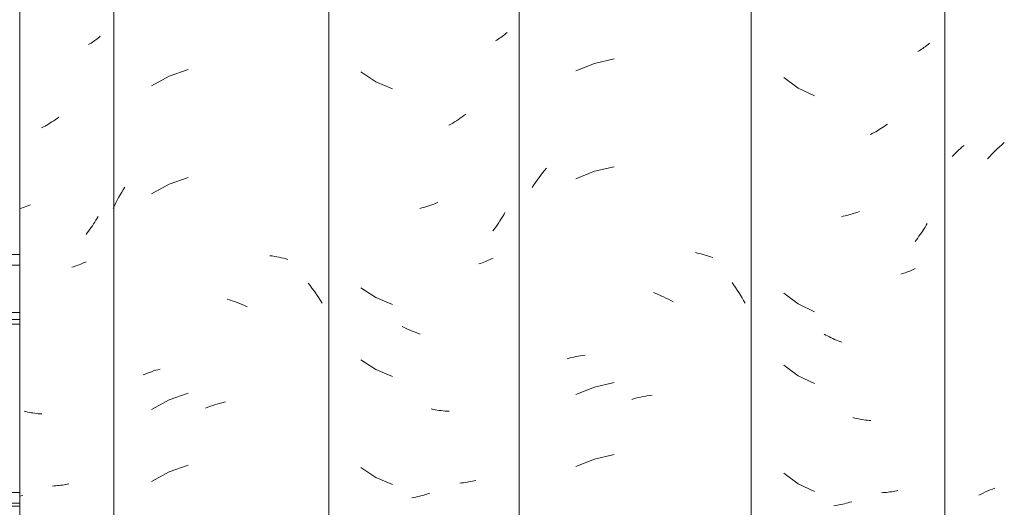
# Model space of a CAD drawing. Header units: metres. Extents: x -27.3 to 21, y -0.3 to 10.3.
# Tile 107 of 237: x 10.1 to 10.512, y 2.908 to 3.112. Entities that reach past the tile are written whole.
import ezdxf

# ---------------------------------------------------------------- set-up
doc = ezdxf.new("R2010")
doc.units = ezdxf.units.M
for name, color, linetype, lineweight in [('A-GLAZ-CWMG', 7, 'Continuous', 5), ('A-ROOF', 7, 'Continuous', 5), ('A-WALL', 7, 'Continuous', 5)]:
    doc.layers.add(name, color=color, linetype=linetype, lineweight=lineweight)

# ---------------------------------------------------------------- blocks, each defined once
blk = doc.blocks.new('FP_44-FACHADA 03')
at = {"layer": 'A-GLAZ-CWMG', "color": 9, "true_color": 0xc0c0c0}
for p, q in [((15.33698, 3.10192), (15.33645, 3.10161)), ((15.33751, 3.10223), (15.33698, 3.10192)), ((15.33803, 3.10256), (15.33751, 3.10223)), ((15.33853, 3.1029), (15.33803, 3.10256)), ((15.33903, 3.10324), (15.33853, 3.1029)), ((15.33951, 3.1036), (15.33903, 3.10324)), ((15.33999, 3.10396), (15.33951, 3.1036)), ((15.34045, 3.10433), (15.33999, 3.10396)), ((15.3409, 3.10471), (15.34045, 3.10433)), ((15.34134, 3.1051), (15.3409, 3.10471)), ((15.31966, 3.06831), (15.31894, 3.06788)), ((15.32038, 3.06875), (15.31966, 3.06831)), ((15.32109, 3.0692), (15.32038, 3.06875)), ((15.3218, 3.06966), (15.32109, 3.0692)), ((15.3225, 3.07014), (15.3218, 3.06966)), ((15.3232, 3.07063), (15.3225, 3.07014)), ((15.3239, 3.07113), (15.3232, 3.07063)), ((15.31748, 3.06707), (15.31675, 3.06668)), ((15.31821, 3.06747), (15.31748, 3.06707)), ((15.31894, 3.06788), (15.31821, 3.06747)), ((15.30833, 3.0331), (15.30757, 3.03287)), ((15.30909, 3.03334), (15.30833, 3.0331)), ((15.30985, 3.03359), (15.30909, 3.03334)), ((15.3106, 3.03385), (15.30985, 3.03359)), ((15.31136, 3.03413), (15.3106, 3.03385)), ((15.31212, 3.03442), (15.31136, 3.03413)), ((15.33902, 3.02723), (15.33852, 3.02646)), ((15.3395, 3.02802), (15.33902, 3.02723)), ((15.33998, 3.02881), (15.3395, 3.02802)), ((15.34044, 3.02961), (15.33998, 3.02881)), ((15.33644, 3.02345), (15.33589, 3.02272)), ((15.33697, 3.02418), (15.33644, 3.02345)), ((15.3375, 3.02493), (15.33697, 3.02418)), ((15.33802, 3.02569), (15.3375, 3.02493)), ((15.33852, 3.02646), (15.33802, 3.02569)), ((15.33589, 3.02272), (15.33534, 3.022)), ((15.33541, 3.01062), (15.33485, 3.01034)), ((15.33004, 3.00848), (15.32941, 3.0083)), ((15.33067, 3.00868), (15.33004, 3.00848)), ((15.33129, 3.00888), (15.33067, 3.00868)), ((15.33191, 3.0091), (15.33129, 3.00888)), ((15.33251, 3.00933), (15.33191, 3.0091)), ((15.33311, 3.00957), (15.33251, 3.00933)), ((15.3337, 3.00981), (15.33311, 3.00957)), ((15.33428, 3.01007), (15.3337, 3.00981)), ((15.33485, 3.01034), (15.33428, 3.01007)), ((15.31014, 2.94779), (15.30939, 2.94796)), ((15.3109, 2.94762), (15.31014, 2.94779)), ((15.31165, 2.94747), (15.3109, 2.94762)), ((15.31239, 2.94734), (15.31165, 2.94747)), ((15.31314, 2.94722), (15.31239, 2.94734)), ((15.31389, 2.94711), (15.31314, 2.94722)), ((15.31463, 2.94701), (15.31389, 2.94711)), ((15.31537, 2.94693), (15.31463, 2.94701)), ((15.31611, 2.94686), (15.31537, 2.94693)), ((15.31684, 2.94681), (15.31611, 2.94686)), ((15.32206, 2.91665), (15.32135, 2.91661)), ((15.32276, 2.9167), (15.32206, 2.91665)), ((15.32346, 2.91677), (15.32276, 2.9167)), ((15.32415, 2.91685), (15.32346, 2.91677)), ((15.32484, 2.91693), (15.32415, 2.91685)), ((15.32552, 2.91704), (15.32484, 2.91693)), ((15.3262, 2.91715), (15.32552, 2.91704)), ((15.32687, 2.91727), (15.3262, 2.91715)), ((15.32753, 2.91741), (15.32687, 2.91727)), ((15.32819, 2.91756), (15.32753, 2.91741)), ((15.30821, 2.91249), (15.30757, 2.9123)), ((15.30885, 2.91269), (15.30821, 2.91249))]:
    blk.add_line(p, q, dxfattribs=at)
blk = doc.blocks.new('FP_45-FACHADA 03')
at = {"layer": 'A-GLAZ-CWMG', "color": 9, "true_color": 0xc0c0c0}
for p, q in [((15.37811, 3.09117), (15.37015, 3.08833)), ((15.37015, 3.08833), (15.36274, 3.08427)), ((15.37811, 3.04596), (15.37015, 3.04311)), ((15.34964, 3.03859), (15.35029, 3.03969)), ((15.35029, 3.03969), (15.35096, 3.04077)), ((15.35096, 3.04077), (15.35164, 3.04184)), ((15.37015, 3.04311), (15.36274, 3.03906)), ((15.34722, 3.03407), (15.3478, 3.03522)), ((15.3478, 3.03522), (15.3484, 3.03635)), ((15.3484, 3.03635), (15.34901, 3.03748)), ((15.34901, 3.03748), (15.34964, 3.03859)), ((15.34666, 3.03292), (15.34722, 3.03407)), ((15.41233, 3.01314), (15.41331, 3.01301)), ((15.41331, 3.01301), (15.41428, 3.01286)), ((15.41428, 3.01286), (15.41524, 3.01268)), ((15.41524, 3.01268), (15.41619, 3.01249)), ((15.41619, 3.01249), (15.41713, 3.01228)), ((15.41713, 3.01228), (15.41806, 3.01206)), ((15.41806, 3.01206), (15.41899, 3.01181)), ((15.41899, 3.01181), (15.4199, 3.01155)), ((15.42843, 3.00158), (15.4292, 3.0006)), ((15.4292, 3.0006), (15.42996, 2.99959)), ((15.42996, 2.99959), (15.4307, 2.99858)), ((15.4307, 2.99858), (15.43143, 2.99755)), ((15.3944, 2.99491), (15.39546, 2.99458)), ((15.39546, 2.99458), (15.39651, 2.99424)), ((15.39651, 2.99424), (15.39757, 2.99388)), ((15.43143, 2.99755), (15.43215, 2.9965)), ((15.43215, 2.9965), (15.43284, 2.99545)), ((15.43284, 2.99545), (15.43352, 2.99437)), ((15.43352, 2.99437), (15.43419, 2.99329)), ((15.39757, 2.99388), (15.39862, 2.9935)), ((15.39862, 2.9935), (15.39967, 2.99309)), ((15.39967, 2.99309), (15.40072, 2.99267)), ((15.40072, 2.99267), (15.40176, 2.99222)), ((15.40176, 2.99222), (15.4028, 2.99175)), ((15.36367, 2.96482), (15.36457, 2.96511)), ((15.36457, 2.96511), (15.36548, 2.96537)), ((15.36548, 2.96537), (15.36641, 2.96562)), ((15.35934, 2.96315), (15.36018, 2.96352)), ((15.36018, 2.96352), (15.36104, 2.96387)), ((15.36104, 2.96387), (15.3619, 2.96421)), ((15.3619, 2.96421), (15.36278, 2.96452)), ((15.36278, 2.96452), (15.36367, 2.96482)), ((15.37015, 2.95268), (15.36274, 2.94863)), ((15.37811, 2.95553), (15.37015, 2.95268)), ((15.38533, 2.94929), (15.38638, 2.94968)), ((15.38638, 2.94968), (15.38744, 2.95006)), ((15.38744, 2.95006), (15.38849, 2.95041)), ((15.38849, 2.95041), (15.38955, 2.95074)), ((15.38955, 2.95074), (15.39061, 2.95106)), ((15.39061, 2.95106), (15.39167, 2.95135)), ((15.39167, 2.95135), (15.39273, 2.95162)), ((15.39273, 2.95162), (15.39379, 2.95187)), ((15.37811, 2.92539), (15.37015, 2.92254)), ((15.37015, 2.92254), (15.36274, 2.91848))]:
    blk.add_line(p, q, dxfattribs=at)
blk = doc.blocks.new('FP_46-FACHADA 03')
at = {"layer": 'A-GLAZ-CWMG', "color": 9, "true_color": 0xc0c0c0}
for p, q in [((15.51018, 3.10541), (15.50966, 3.105)), ((15.5107, 3.10583), (15.51018, 3.10541)), ((15.5112, 3.10625), (15.5107, 3.10583)), ((15.51168, 3.10669), (15.5112, 3.10625)), ((15.50743, 3.10348), (15.50684, 3.10313)), ((15.50801, 3.10385), (15.50743, 3.10348)), ((15.50857, 3.10422), (15.50801, 3.10385)), ((15.50912, 3.10461), (15.50857, 3.10422)), ((15.50966, 3.105), (15.50912, 3.10461)), ((15.45045, 3.09013), (15.45673, 3.08601)), ((15.45673, 3.08601), (15.46365, 3.08306)), ((15.4944, 3.07243), (15.49364, 3.07185)), ((15.4881, 3.06826), (15.48729, 3.06781)), ((15.48891, 3.06873), (15.4881, 3.06826)), ((15.48971, 3.06921), (15.48891, 3.06873)), ((15.4905, 3.06971), (15.48971, 3.06921)), ((15.4913, 3.07022), (15.4905, 3.06971)), ((15.49208, 3.07075), (15.4913, 3.07022)), ((15.49286, 3.07129), (15.49208, 3.07075)), ((15.49364, 3.07185), (15.49286, 3.07129)), ((15.48267, 3.03544), (15.48184, 3.0351)), ((15.47598, 3.03315), (15.47514, 3.03293)), ((15.47682, 3.03338), (15.47598, 3.03315)), ((15.47766, 3.03362), (15.47682, 3.03338)), ((15.47849, 3.03388), (15.47766, 3.03362)), ((15.47933, 3.03416), (15.47849, 3.03388)), ((15.48017, 3.03446), (15.47933, 3.03416)), ((15.481, 3.03477), (15.48017, 3.03446)), ((15.48184, 3.0351), (15.481, 3.03477)), ((15.51079, 3.03119), (15.51028, 3.0303)), ((15.50867, 3.02767), (15.50811, 3.02681)), ((15.50922, 3.02853), (15.50867, 3.02767)), ((15.50976, 3.02941), (15.50922, 3.02853)), ((15.51028, 3.0303), (15.50976, 3.02941)), ((15.50635, 3.02431), (15.50574, 3.0235)), ((15.50695, 3.02513), (15.50635, 3.02431)), ((15.50754, 3.02597), (15.50695, 3.02513)), ((15.50811, 3.02681), (15.50754, 3.02597)), ((15.50261, 3.01065), (15.50194, 3.0104)), ((15.50328, 3.01092), (15.50261, 3.01065)), ((15.50393, 3.01121), (15.50328, 3.01092)), ((15.50457, 3.0115), (15.50393, 3.01121)), ((15.5052, 3.01181), (15.50457, 3.0115)), ((15.50582, 3.01213), (15.5052, 3.01181)), ((15.50057, 3.00992), (15.49987, 3.00971)), ((15.50126, 3.01015), (15.50057, 3.00992)), ((15.50194, 3.0104), (15.50126, 3.01015)), ((15.45045, 2.9997), (15.45673, 2.99558)), ((15.45673, 2.99558), (15.46365, 2.99263)), ((15.46859, 2.98301), (15.46777, 2.98342)), ((15.46941, 2.98262), (15.46859, 2.98301)), ((15.47024, 2.98224), (15.46941, 2.98262)), ((15.47107, 2.98188), (15.47024, 2.98224)), ((15.4719, 2.98153), (15.47107, 2.98188)), ((15.47273, 2.9812), (15.4719, 2.98153)), ((15.47357, 2.98089), (15.47273, 2.9812)), ((15.4744, 2.98059), (15.47357, 2.98089)), ((15.47524, 2.98031), (15.4744, 2.98059)), ((15.45045, 2.96955), (15.45673, 2.96544)), ((15.45673, 2.96544), (15.46365, 2.96248)), ((15.48078, 2.94873), (15.47995, 2.9489)), ((15.48162, 2.94858), (15.48078, 2.94873)), ((15.48245, 2.94844), (15.48162, 2.94858)), ((15.48328, 2.94831), (15.48245, 2.94844)), ((15.48411, 2.94821), (15.48328, 2.94831)), ((15.48493, 2.94812), (15.48411, 2.94821)), ((15.48575, 2.94804), (15.48493, 2.94812)), ((15.48657, 2.94798), (15.48575, 2.94804)), ((15.48739, 2.94794), (15.48657, 2.94798)), ((15.45045, 2.92434), (15.45673, 2.92022)), ((15.45673, 2.92022), (15.46365, 2.91727)), ((15.49265, 2.91791), (15.49187, 2.91785)), ((15.49343, 2.91799), (15.49265, 2.91791)), ((15.4942, 2.91808), (15.49343, 2.91799)), ((15.49496, 2.91819), (15.4942, 2.91808)), ((15.49572, 2.91831), (15.49496, 2.91819)), ((15.49646, 2.91845), (15.49572, 2.91831)), ((15.4972, 2.9186), (15.49646, 2.91845)), ((15.49794, 2.91876), (15.4972, 2.9186)), ((15.49866, 2.91894), (15.49794, 2.91876)), ((15.4727, 2.91183), (15.47187, 2.91169)), ((15.47354, 2.912), (15.4727, 2.91183)), ((15.47437, 2.91218), (15.47354, 2.912)), ((15.47521, 2.91238), (15.47437, 2.91218)), ((15.47605, 2.91259), (15.47521, 2.91238)), ((15.47689, 2.91282), (15.47605, 2.91259)), ((15.47773, 2.91307), (15.47689, 2.91282)), ((15.47857, 2.91333), (15.47773, 2.91307)), ((15.4794, 2.91361), (15.47857, 2.91333))]:
    blk.add_line(p, q, dxfattribs=at)
blk = doc.blocks.new('FP_47-FACHADA 03')
at = {"layer": 'A-GLAZ-CWMG', "color": 9, "true_color": 0xc0c0c0}
for p, q in [((15.54838, 3.0937), (15.54052, 3.09061)), ((15.55662, 3.09561), (15.54838, 3.0937)), ((15.52582, 3.04686), (15.52659, 3.04786)), ((15.52659, 3.04786), (15.52737, 3.04883)), ((15.52737, 3.04883), (15.52816, 3.0498)), ((15.54838, 3.04849), (15.54052, 3.04539)), ((15.55662, 3.0504), (15.54838, 3.04849)), ((15.5229, 3.04276), (15.52361, 3.0438)), ((15.52361, 3.0438), (15.52434, 3.04484)), ((15.52434, 3.04484), (15.52507, 3.04586)), ((15.52507, 3.04586), (15.52582, 3.04686)), ((15.52221, 3.0417), (15.5229, 3.04276)), ((15.59055, 3.01442), (15.59149, 3.01421)), ((15.59149, 3.01421), (15.59243, 3.01399)), ((15.59243, 3.01399), (15.59335, 3.01375)), ((15.59335, 3.01375), (15.59427, 3.0135)), ((15.59427, 3.0135), (15.59517, 3.01322)), ((15.59517, 3.01322), (15.59607, 3.01294)), ((15.59607, 3.01294), (15.59695, 3.01263)), ((15.59695, 3.01263), (15.59783, 3.01231)), ((15.60596, 3.00186), (15.60669, 3.00083)), ((15.60669, 3.00083), (15.60741, 2.99979)), ((15.60741, 2.99979), (15.60811, 2.99874)), ((15.60811, 2.99874), (15.6088, 2.99768)), ((15.57301, 2.99767), (15.57406, 2.99725)), ((15.57406, 2.99725), (15.5751, 2.99681)), ((15.5751, 2.99681), (15.57614, 2.99635)), ((15.57614, 2.99635), (15.57718, 2.99587)), ((15.57718, 2.99587), (15.57821, 2.99538)), ((15.57821, 2.99538), (15.57924, 2.99486)), ((15.57924, 2.99486), (15.58027, 2.99433)), ((15.58027, 2.99433), (15.58128, 2.99377)), ((15.6088, 2.99768), (15.60948, 2.9966)), ((15.60948, 2.9966), (15.61013, 2.99551)), ((15.61013, 2.99551), (15.61078, 2.99441)), ((15.61078, 2.99441), (15.6114, 2.99329)), ((15.53683, 2.96996), (15.53775, 2.97021)), ((15.53775, 2.97021), (15.53868, 2.97044)), ((15.53868, 2.97044), (15.53961, 2.97066)), ((15.53961, 2.97066), (15.54056, 2.97085)), ((15.54056, 2.97085), (15.54152, 2.97103)), ((15.54152, 2.97103), (15.54248, 2.9712)), ((15.54248, 2.9712), (15.54345, 2.97134)), ((15.54345, 2.97134), (15.54443, 2.97147)), ((15.54838, 2.95806), (15.54052, 2.95496)), ((15.55662, 2.95997), (15.54838, 2.95806)), ((15.56395, 2.95294), (15.56501, 2.95323)), ((15.56501, 2.95323), (15.56607, 2.9535)), ((15.56607, 2.9535), (15.56713, 2.95374)), ((15.56713, 2.95374), (15.56818, 2.95397)), ((15.56818, 2.95397), (15.56924, 2.95418)), ((15.56924, 2.95418), (15.5703, 2.95437)), ((15.5703, 2.95437), (15.57135, 2.95454)), ((15.57135, 2.95454), (15.5724, 2.95468)), ((15.55662, 2.92983), (15.54838, 2.92792)), ((15.54838, 2.92792), (15.54052, 2.92482))]:
    blk.add_line(p, q, dxfattribs=at)
blk = doc.blocks.new('FP_48-FACHADA 03')
at = {"layer": 'A-GLAZ-CWMG', "color": 9, "true_color": 0xc0c0c0}
for p, q in [((15.68771, 3.1014), (15.68725, 3.10103)), ((15.68817, 3.10178), (15.68771, 3.1014)), ((15.68861, 3.10216), (15.68817, 3.10178)), ((15.68423, 3.09901), (15.68369, 3.0987)), ((15.68476, 3.09932), (15.68423, 3.09901)), ((15.68528, 3.09965), (15.68476, 3.09932)), ((15.68578, 3.09998), (15.68528, 3.09965)), ((15.68628, 3.10032), (15.68578, 3.09998)), ((15.68677, 3.10067), (15.68628, 3.10032)), ((15.68725, 3.10103), (15.68677, 3.10067)), ((15.62765, 3.0878), (15.63368, 3.08337)), ((15.63368, 3.08337), (15.64043, 3.08009)), ((15.6711, 3.06831), (15.6704, 3.06782)), ((15.66466, 3.0643), (15.66393, 3.06392)), ((15.66539, 3.0647), (15.66466, 3.0643)), ((15.66612, 3.0651), (15.66539, 3.0647)), ((15.66685, 3.06552), (15.66612, 3.0651)), ((15.66756, 3.06596), (15.66685, 3.06552)), ((15.66828, 3.0664), (15.66756, 3.06596)), ((15.66899, 3.06686), (15.66828, 3.0664)), ((15.6697, 3.06733), (15.66899, 3.06686)), ((15.6704, 3.06782), (15.6697, 3.06733)), ((15.6578, 3.03115), (15.65705, 3.0309)), ((15.65855, 3.03142), (15.6578, 3.03115)), ((15.6593, 3.03171), (15.65855, 3.03142)), ((15.65253, 3.02964), (15.65178, 3.02948)), ((15.65328, 3.02982), (15.65253, 3.02964)), ((15.65404, 3.03001), (15.65328, 3.02982)), ((15.65479, 3.03021), (15.65404, 3.03001)), ((15.65554, 3.03042), (15.65479, 3.03021)), ((15.65629, 3.03065), (15.65554, 3.03042)), ((15.65705, 3.0309), (15.65629, 3.03065)), ((15.68577, 3.02354), (15.68527, 3.02278)), ((15.68627, 3.02431), (15.68577, 3.02354)), ((15.68676, 3.02509), (15.68627, 3.02431)), ((15.68724, 3.02589), (15.68676, 3.02509)), ((15.6877, 3.02668), (15.68724, 3.02589)), ((15.68313, 3.01981), (15.68258, 3.0191)), ((15.68368, 3.02054), (15.68313, 3.01981)), ((15.68422, 3.02128), (15.68368, 3.02054)), ((15.68475, 3.02202), (15.68422, 3.02128)), ((15.68527, 3.02278), (15.68475, 3.02202)), ((15.67974, 3.00645), (15.67913, 3.00622)), ((15.68034, 3.00668), (15.67974, 3.00645)), ((15.68093, 3.00693), (15.68034, 3.00668)), ((15.68151, 3.00718), (15.68093, 3.00693)), ((15.68209, 3.00745), (15.68151, 3.00718)), ((15.68265, 3.00772), (15.68209, 3.00745)), ((15.67726, 3.00562), (15.67662, 3.00544)), ((15.67789, 3.00581), (15.67726, 3.00562)), ((15.67852, 3.00601), (15.67789, 3.00581)), ((15.67913, 3.00622), (15.67852, 3.00601)), ((15.62765, 2.99738), (15.63368, 2.99294)), ((15.63368, 2.99294), (15.64043, 2.98966)), ((15.64521, 2.97987), (15.64448, 2.98027)), ((15.64594, 2.97948), (15.64521, 2.97987)), ((15.64667, 2.97911), (15.64594, 2.97948)), ((15.64741, 2.97875), (15.64667, 2.97911)), ((15.64815, 2.9784), (15.64741, 2.97875)), ((15.64889, 2.97806), (15.64815, 2.9784)), ((15.64964, 2.97774), (15.64889, 2.97806)), ((15.65038, 2.97743), (15.64964, 2.97774)), ((15.65113, 2.97714), (15.65038, 2.97743)), ((15.65188, 2.97686), (15.65113, 2.97714)), ((15.62765, 2.96723), (15.63368, 2.9628)), ((15.63368, 2.9628), (15.64043, 2.95952)), ((15.65732, 2.94508), (15.65657, 2.94527)), ((15.65808, 2.94492), (15.65732, 2.94508)), ((15.65883, 2.94476), (15.65808, 2.94492)), ((15.65957, 2.94462), (15.65883, 2.94476)), ((15.66032, 2.94449), (15.65957, 2.94462)), ((15.66107, 2.94437), (15.66032, 2.94449)), ((15.66181, 2.94427), (15.66107, 2.94437)), ((15.66255, 2.94418), (15.66181, 2.94427)), ((15.66329, 2.94411), (15.66255, 2.94418)), ((15.66403, 2.94405), (15.66329, 2.94411)), ((15.62765, 2.92202), (15.63368, 2.91758)), ((15.63368, 2.91758), (15.64043, 2.91431)), ((15.66925, 2.91385), (15.66854, 2.91382)), ((15.66996, 2.9139), (15.66925, 2.91385)), ((15.67066, 2.91395), (15.66996, 2.9139)), ((15.67135, 2.91402), (15.67066, 2.91395)), ((15.67204, 2.91411), (15.67135, 2.91402)), ((15.67272, 2.9142), (15.67204, 2.91411)), ((15.6734, 2.91431), (15.67272, 2.9142)), ((15.67407, 2.91443), (15.6734, 2.91431)), ((15.67474, 2.91457), (15.67407, 2.91443)), ((15.6754, 2.91471), (15.67474, 2.91457)), ((15.64928, 2.90847), (15.64853, 2.90837)), ((15.65002, 2.90858), (15.64928, 2.90847)), ((15.65077, 2.90871), (15.65002, 2.90858)), ((15.65152, 2.90886), (15.65077, 2.90871)), ((15.65227, 2.90901), (15.65152, 2.90886)), ((15.65302, 2.90918), (15.65227, 2.90901)), ((15.65377, 2.90937), (15.65302, 2.90918)), ((15.65452, 2.90956), (15.65377, 2.90937)), ((15.65528, 2.90978), (15.65452, 2.90956)), ((15.65603, 2.91), (15.65528, 2.90978))]:
    blk.add_line(p, q, dxfattribs=at)
blk = doc.blocks.new('FP_49-FACHADA 03')
at = {"layer": 'A-GLAZ-CWMG', "color": 9, "true_color": 0xc0c0c0}
for p, q in [((15.71891, 3.05961), (15.71995, 3.06053)), ((15.69882, 3.05542), (15.69949, 3.05611)), ((15.69949, 3.05611), (15.70017, 3.05678)), ((15.70017, 3.05678), (15.70088, 3.05744)), ((15.70088, 3.05744), (15.70161, 3.05809)), ((15.70161, 3.05809), (15.70235, 3.05872)), ((15.70235, 3.05872), (15.70312, 3.05934)), ((15.71486, 3.05577), (15.71585, 3.05676)), ((15.71585, 3.05676), (15.71686, 3.05773)), ((15.71686, 3.05773), (15.71788, 3.05868)), ((15.71788, 3.05868), (15.71891, 3.05961)), ((15.69817, 3.05472), (15.69882, 3.05542)), ((15.71292, 3.05374), (15.71388, 3.05476)), ((15.71388, 3.05476), (15.71486, 3.05577)), ((15.715, 2.91535), (15.71599, 2.91572)), ((15.70933, 2.91273), (15.71024, 2.91321)), ((15.71024, 2.91321), (15.71116, 2.91367)), ((15.71116, 2.91367), (15.7121, 2.91412)), ((15.7121, 2.91412), (15.71305, 2.91455)), ((15.71305, 2.91455), (15.71402, 2.91496)), ((15.71402, 2.91496), (15.715, 2.91535))]:
    blk.add_line(p, q, dxfattribs=at)
blk = doc.blocks.new('Rectangular Mullion - Telha Fibrocimento - Ondulada-1908998-FACHADA 03')
at = {"layer": 'A-GLAZ-CWMG'}
for p, q in [((15.69508, 2.77698), (15.69508, 4.13223)), ((15.51683, 2.77941), (15.51683, 3.58917)), ((15.61393, 2.77941), (15.61393, 3.58917)), ((15.43699, 2.77941), (15.43699, 3.57577)), ((15.34696, 2.77853), (15.34696, 3.57487)), ((15.30757, 2.75665), (15.30757, 3.5525))]:
    blk.add_line(p, q, dxfattribs=at)
for name in ['FP_49-FACHADA 03', 'FP_48-FACHADA 03', 'FP_45-FACHADA 03', 'FP_47-FACHADA 03', 'FP_46-FACHADA 03', 'FP_44-FACHADA 03']:
    blk.add_blockref(name, (0, 0), dxfattribs=at)
blk = doc.blocks.new('LONGARINA_STEEL_FRAME - LONGARINA_STEEL_FRAME-1917798-FACHADA 03')
at = {"layer": 'A-ROOF'}
for p, q in [((15.3001, 3.0136), (15.30757, 3.0136)), ((15.3001, 3.00915), (15.30757, 3.00915)), ((15.30757, 2.98937), (15.3001, 2.98937)), ((15.3001, 2.9864), (15.30757, 2.9864)), ((15.3001, 2.98442), (15.30757, 2.98442)), ((15.3001, 2.91383), (15.30757, 2.91383)), ((15.3001, 2.90938), (15.30757, 2.90938))]:
    blk.add_line(p, q, dxfattribs=at)

msp = doc.modelspace()

# ---------------------------------------------------------------- linework, layer by layer
at = {"layer": 'A-WALL'}
msp.add_line((10.09228, 2.90821), (10.09975, 2.90821), dxfattribs=at)

# ---------------------------------------------------------------- block references
at = {"layer": 'A-GLAZ-CWMG'}
msp.add_blockref('Rectangular Mullion - Telha Fibrocimento - Ondulada-1908998-FACHADA 03', (-5.20782, 0), dxfattribs=at)
at = {"layer": 'A-ROOF'}
msp.add_blockref('LONGARINA_STEEL_FRAME - LONGARINA_STEEL_FRAME-1917798-FACHADA 03', (-5.20782, 0), dxfattribs=at)

doc.saveas('drawing.dxf')
